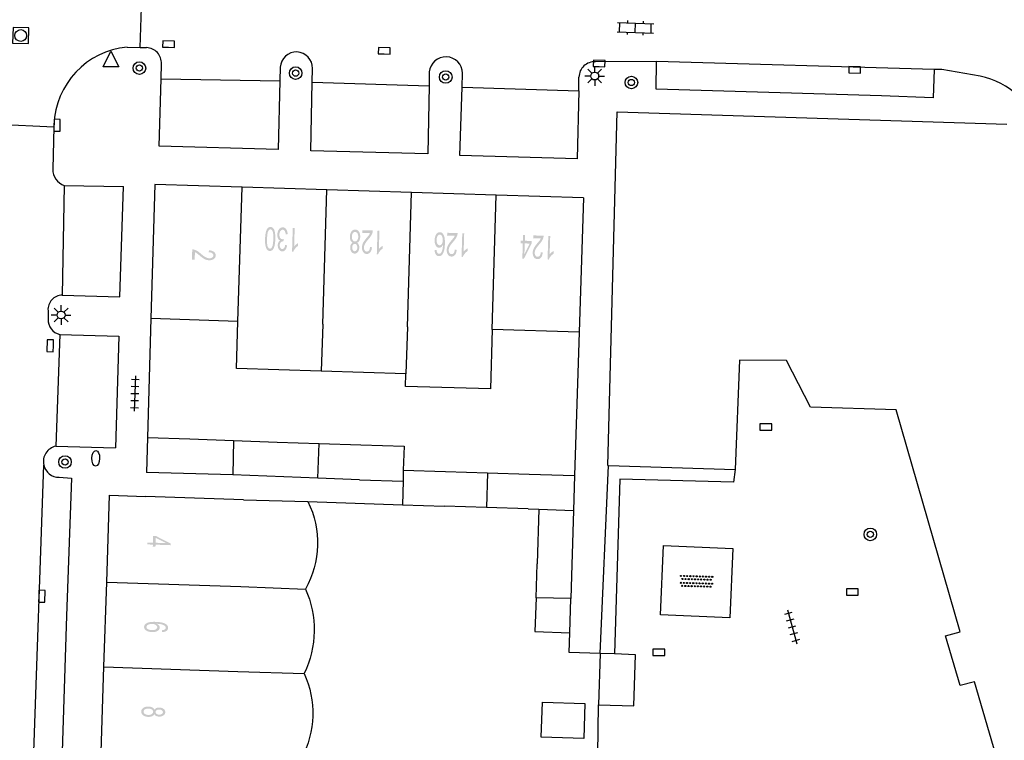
# Model space of a CAD drawing. Header units: metres. Extents: x 134521 to 134907, y 396000 to 396359.
# Tile 76 of 101: x 134780 to 134843, y 396235 to 396281. Entities that reach past the tile are written whole.
import ezdxf

# ---------------------------------------------------------------- set-up
doc = ezdxf.new("R2010")
doc.units = ezdxf.units.M
doc.header["$MEASUREMENT"] = 0

msp = doc.modelspace()

# ---------------------------------------------------------------- hatches: boundary and pattern name
at = {"linetype": 'Continuous', "lineweight": 0}
h = msp.add_hatch(color=251, dxfattribs=at)
edge = h.paths.add_edge_path()
edge.add_spline(control_points=[(134796.512, 396267.409), (134796.504, 396267.143), (134796.463, 396266.982), (134796.422, 396266.821), (134796.347, 396266.735), (134796.273, 396266.65), (134796.164, 396266.653), (134796.083, 396266.656), (134796.024, 396266.706), (134795.964, 396266.756), (134795.928, 396266.849), (134795.891, 396266.942), (134795.873, 396267.074), (134795.854, 396267.206), (134795.861, 396267.429), (134795.869, 396267.692), (134795.91, 396267.853), (134795.951, 396268.015), (134796.025, 396268.101), (134796.1, 396268.187), (134796.209, 396268.183), (134796.354, 396268.179), (134796.432, 396268.022), (134796.525, 396267.831), (134796.512, 396267.409)], knot_values=[0, 0, 0, 0.083333, 0.083333, 0.166667, 0.166667, 0.25, 0.25, 0.333333, 0.333333, 0.416667, 0.416667, 0.5, 0.5, 0.583333, 0.583333, 0.666667, 0.666667, 0.75, 0.75, 0.833333, 0.833333, 0.916667, 0.916667, 1, 1, 1], degree=2, periodic=0)
edge = h.paths.add_edge_path(flags=16)
edge.add_spline(control_points=[(134796.386, 396267.413), (134796.397, 396267.783), (134796.343, 396267.906), (134796.289, 396268.03), (134796.205, 396268.032), (134796.121, 396268.035), (134796.06, 396267.914), (134795.998, 396267.794), (134795.987, 396267.425), (134795.976, 396267.055), (134796.03, 396266.931), (134796.084, 396266.808), (134796.169, 396266.805), (134796.254, 396266.803), (134796.307, 396266.908), (134796.375, 396267.044), (134796.386, 396267.413)], knot_values=[0, 0, 0, 0.125, 0.125, 0.25, 0.25, 0.375, 0.375, 0.5, 0.5, 0.625, 0.625, 0.75, 0.75, 0.875, 0.875, 1, 1, 1], degree=2, periodic=0)
h = msp.add_hatch(color=251, dxfattribs=at)
edge = h.paths.add_edge_path()
edge.add_line((134797.298, 396267.727), (134797.175, 396267.707))
edge.add_spline(control_points=[(134797.175, 396267.707), (134797.158, 396267.864), (134797.11, 396267.935), (134797.061, 396268.006), (134796.988, 396268.008), (134796.901, 396268.01), (134796.839, 396267.922), (134796.777, 396267.834), (134796.773, 396267.701), (134796.769, 396267.574), (134796.822, 396267.49), (134796.874, 396267.406), (134796.96, 396267.404), (134796.994, 396267.403), (134797.047, 396267.422)], knot_values=[0, 0, 0, 0.142857, 0.142857, 0.285714, 0.285714, 0.428571, 0.428571, 0.571429, 0.571429, 0.714286, 0.714286, 0.857143, 0.857143, 1, 1, 1], degree=2, periodic=0)
edge.add_line((134797.047, 396267.422), (134797.028, 396267.261))
edge.add_spline(control_points=[(134797.028, 396267.261), (134797.016, 396267.263), (134797.009, 396267.263), (134796.93, 396267.266), (134796.866, 396267.206), (134796.801, 396267.147), (134796.797, 396267.019), (134796.794, 396266.918), (134796.838, 396266.85), (134796.881, 396266.783), (134796.954, 396266.78), (134797.025, 396266.778), (134797.075, 396266.845), (134797.125, 396266.911), (134797.143, 396267.046)], knot_values=[0, 0, 0, 0.142857, 0.142857, 0.285714, 0.285714, 0.428571, 0.428571, 0.571429, 0.571429, 0.714286, 0.714286, 0.857143, 0.857143, 1, 1, 1], degree=2, periodic=0)
edge.add_line((134797.143, 396267.046), (134797.264, 396267.009))
edge.add_spline(control_points=[(134797.264, 396267.009), (134797.236, 396266.825), (134797.153, 396266.725), (134797.07, 396266.626), (134796.952, 396266.629), (134796.87, 396266.632), (134796.803, 396266.687), (134796.735, 396266.741), (134796.701, 396266.833), (134796.668, 396266.925), (134796.671, 396267.027), (134796.674, 396267.124), (134796.711, 396267.203), (134796.748, 396267.281), (134796.818, 396267.326), (134796.73, 396267.36), (134796.684, 396267.458), (134796.638, 396267.556), (134796.642, 396267.701), (134796.648, 396267.897), (134796.748, 396268.031), (134796.847, 396268.164), (134796.993, 396268.16), (134797.125, 396268.156), (134797.208, 396268.035), (134797.291, 396267.915), (134797.298, 396267.727)], knot_values=[0, 0, 0, 0.076923, 0.076923, 0.153846, 0.153846, 0.230769, 0.230769, 0.307692, 0.307692, 0.384615, 0.384615, 0.461538, 0.461538, 0.538462, 0.538462, 0.615385, 0.615385, 0.692308, 0.692308, 0.769231, 0.769231, 0.846154, 0.846154, 0.923077, 0.923077, 1, 1, 1], degree=2, periodic=0)
h = msp.add_hatch(color=251, dxfattribs=at)
edge = h.paths.add_edge_path()
edge.add_line((134797.625, 396268.116), (134797.748, 396268.112))
edge.add_line((134797.748, 396268.112), (134797.713, 396266.939))
edge.add_spline(control_points=[(134797.713, 396266.939), (134797.759, 396267.001), (134797.833, 396267.063), (134797.907, 396267.124), (134797.965, 396267.154)], knot_values=[0, 0, 0, 0.5, 0.5, 1, 1, 1], degree=2, periodic=0)
edge.add_line((134797.965, 396267.154), (134797.959, 396266.976))
edge.add_spline(control_points=[(134797.959, 396266.976), (134797.854, 396266.906), (134797.774, 396266.805), (134797.694, 396266.704), (134797.659, 396266.608)], knot_values=[0, 0, 0, 0.5, 0.5, 1, 1, 1], degree=2, periodic=0)
edge.add_line((134797.659, 396266.608), (134797.58, 396266.611))
edge.add_line((134797.58, 396266.611), (134797.625, 396268.116))
h = msp.add_hatch(color=251, dxfattribs=at)
edge = h.paths.add_edge_path()
edge.add_spline(control_points=[(134801.721, 396267.175), (134801.796, 396267.131), (134801.831, 396267.052), (134801.866, 396266.974), (134801.863, 396266.865), (134801.858, 396266.702), (134801.776, 396266.593), (134801.694, 396266.484), (134801.564, 396266.488), (134801.434, 396266.492), (134801.357, 396266.608), (134801.281, 396266.724), (134801.286, 396266.888), (134801.289, 396266.992), (134801.328, 396267.068), (134801.367, 396267.144), (134801.443, 396267.184), (134801.352, 396267.231), (134801.306, 396267.333), (134801.261, 396267.435), (134801.265, 396267.574), (134801.271, 396267.766), (134801.366, 396267.895), (134801.46, 396268.023), (134801.608, 396268.018), (134801.756, 396268.014), (134801.843, 396267.88), (134801.929, 396267.746), (134801.924, 396267.549), (134801.919, 396267.403), (134801.867, 396267.306), (134801.814, 396267.208), (134801.721, 396267.175)], knot_values=[0, 0, 0, 0.0625, 0.0625, 0.125, 0.125, 0.1875, 0.1875, 0.25, 0.25, 0.3125, 0.3125, 0.375, 0.375, 0.4375, 0.4375, 0.5, 0.5, 0.5625, 0.5625, 0.625, 0.625, 0.6875, 0.6875, 0.75, 0.75, 0.8125, 0.8125, 0.875, 0.875, 0.9375, 0.9375, 1, 1, 1], degree=2, periodic=0)
edge = h.paths.add_edge_path(flags=16)
edge.add_spline(control_points=[(134801.797, 396267.554), (134801.8, 396267.633), (134801.777, 396267.708), (134801.755, 396267.782), (134801.707, 396267.824), (134801.659, 396267.866), (134801.603, 396267.867), (134801.515, 396267.87), (134801.455, 396267.787), (134801.396, 396267.704), (134801.392, 396267.573), (134801.388, 396267.44), (134801.444, 396267.351), (134801.5, 396267.262), (134801.589, 396267.259), (134801.675, 396267.257), (134801.734, 396267.341), (134801.793, 396267.425), (134801.797, 396267.554)], knot_values=[0, 0, 0, 0.111111, 0.111111, 0.222222, 0.222222, 0.333333, 0.333333, 0.444444, 0.444444, 0.555556, 0.555556, 0.666667, 0.666667, 0.777778, 0.777778, 0.888889, 0.888889, 1, 1, 1], degree=2, periodic=0)
edge = h.paths.add_edge_path(flags=16)
edge.add_spline(control_points=[(134801.736, 396266.863), (134801.739, 396266.969), (134801.696, 396267.038), (134801.653, 396267.106), (134801.58, 396267.109), (134801.509, 396267.111), (134801.462, 396267.045), (134801.415, 396266.98), (134801.412, 396266.883), (134801.409, 396266.782), (134801.454, 396266.711), (134801.498, 396266.641), (134801.567, 396266.639), (134801.637, 396266.637), (134801.685, 396266.703), (134801.733, 396266.769), (134801.736, 396266.863)], knot_values=[0, 0, 0, 0.125, 0.125, 0.25, 0.25, 0.375, 0.375, 0.5, 0.5, 0.625, 0.625, 0.75, 0.75, 0.875, 0.875, 1, 1, 1], degree=2, periodic=0)
h = msp.add_hatch(color=251, dxfattribs=at)
edge = h.paths.add_edge_path()
edge.add_line((134802.062, 396267.802), (134802.067, 396267.979))
edge.add_line((134802.067, 396267.979), (134802.727, 396267.96))
edge.add_spline(control_points=[(134802.727, 396267.96), (134802.727, 396267.893), (134802.709, 396267.832), (134802.681, 396267.731), (134802.622, 396267.635), (134802.564, 396267.538), (134802.455, 396267.413), (134802.286, 396267.217), (134802.226, 396267.102), (134802.165, 396266.987), (134802.162, 396266.882), (134802.159, 396266.773), (134802.209, 396266.696), (134802.258, 396266.619), (134802.342, 396266.617), (134802.431, 396266.614), (134802.486, 396266.692), (134802.542, 396266.77), (134802.546, 396266.912)], knot_values=[0, 0, 0, 0.111111, 0.111111, 0.222222, 0.222222, 0.333333, 0.333333, 0.444444, 0.444444, 0.555556, 0.555556, 0.666667, 0.666667, 0.777778, 0.777778, 0.888889, 0.888889, 1, 1, 1], degree=2, periodic=0)
edge.add_line((134802.546, 396266.912), (134802.672, 396266.888))
edge.add_spline(control_points=[(134802.672, 396266.888), (134802.653, 396266.677), (134802.565, 396266.569), (134802.477, 396266.461), (134802.335, 396266.465), (134802.191, 396266.469), (134802.111, 396266.591), (134802.03, 396266.713), (134802.036, 396266.89), (134802.038, 396266.98), (134802.066, 396267.066), (134802.093, 396267.153), (134802.152, 396267.247), (134802.212, 396267.341), (134802.349, 396267.505), (134802.464, 396267.641), (134802.497, 396267.689), (134802.53, 396267.738), (134802.551, 396267.788)], knot_values=[0, 0, 0, 0.111111, 0.111111, 0.222222, 0.222222, 0.333333, 0.333333, 0.444444, 0.444444, 0.555556, 0.555556, 0.666667, 0.666667, 0.777778, 0.777778, 0.888889, 0.888889, 1, 1, 1], degree=2, periodic=0)
edge.add_line((134802.551, 396267.788), (134802.062, 396267.802))
h = msp.add_hatch(color=251, dxfattribs=at)
edge = h.paths.add_edge_path()
edge.add_line((134803.026, 396267.951), (134803.149, 396267.947))
edge.add_line((134803.149, 396267.947), (134803.113, 396266.774))
edge.add_spline(control_points=[(134803.113, 396266.774), (134803.16, 396266.836), (134803.233, 396266.897), (134803.307, 396266.959), (134803.365, 396266.989)], knot_values=[0, 0, 0, 0.5, 0.5, 1, 1, 1], degree=2, periodic=0)
edge.add_line((134803.365, 396266.989), (134803.36, 396266.811))
edge.add_spline(control_points=[(134803.36, 396266.811), (134803.255, 396266.741), (134803.175, 396266.64), (134803.095, 396266.539), (134803.06, 396266.443)], knot_values=[0, 0, 0, 0.5, 0.5, 1, 1, 1], degree=2, periodic=0)
edge.add_line((134803.06, 396266.443), (134802.981, 396266.446))
edge.add_line((134802.981, 396266.446), (134803.026, 396267.951))
h = msp.add_hatch(color=251, dxfattribs=at)
edge = h.paths.add_edge_path()
edge.add_line((134806.665, 396266.705), (134806.787, 396266.716))
edge.add_spline(control_points=[(134806.787, 396266.716), (134806.8, 396266.607), (134806.829, 396266.556), (134806.876, 396266.476), (134806.949, 396266.474), (134807.008, 396266.472), (134807.054, 396266.52), (134807.114, 396266.581), (134807.151, 396266.702), (134807.188, 396266.823), (134807.197, 396267.048), (134807.149, 396266.948), (134807.083, 396266.901), (134807.018, 396266.854), (134806.948, 396266.856), (134806.825, 396266.859), (134806.742, 396266.997), (134806.66, 396267.135), (134806.667, 396267.35), (134806.671, 396267.491), (134806.715, 396267.611), (134806.759, 396267.731), (134806.832, 396267.793), (134806.905, 396267.855), (134806.995, 396267.853), (134807.149, 396267.848), (134807.24, 396267.676), (134807.332, 396267.504), (134807.321, 396267.116), (134807.308, 396266.681), (134807.194, 396266.487), (134807.096, 396266.318), (134806.937, 396266.323), (134806.819, 396266.326), (134806.747, 396266.428), (134806.674, 396266.53), (134806.665, 396266.705)], knot_values=[0, 0, 0, 0.055556, 0.055556, 0.111111, 0.111111, 0.166667, 0.166667, 0.222222, 0.222222, 0.277778, 0.277778, 0.333333, 0.333333, 0.388889, 0.388889, 0.444444, 0.444444, 0.5, 0.5, 0.555556, 0.555556, 0.611111, 0.611111, 0.666667, 0.666667, 0.722222, 0.722222, 0.777778, 0.777778, 0.833333, 0.833333, 0.888889, 0.888889, 0.944444, 0.944444, 1, 1, 1], degree=2, periodic=0)
edge = h.paths.add_edge_path(flags=16)
edge.add_spline(control_points=[(134807.186, 396267.336), (134807.189, 396267.431), (134807.165, 396267.518), (134807.14, 396267.606), (134807.094, 396267.653), (134807.047, 396267.7), (134806.993, 396267.702), (134806.915, 396267.704), (134806.857, 396267.612), (134806.798, 396267.519), (134806.793, 396267.358), (134806.789, 396267.202), (134806.841, 396267.111), (134806.893, 396267.02), (134806.977, 396267.017), (134807.061, 396267.015), (134807.121, 396267.102), (134807.182, 396267.19), (134807.186, 396267.336)], knot_values=[0, 0, 0, 0.111111, 0.111111, 0.222222, 0.222222, 0.333333, 0.333333, 0.444444, 0.444444, 0.555556, 0.555556, 0.666667, 0.666667, 0.777778, 0.777778, 0.888889, 0.888889, 1, 1, 1], degree=2, periodic=0)
h = msp.add_hatch(color=251, dxfattribs=at)
edge = h.paths.add_edge_path()
edge.add_line((134807.463, 396267.636), (134807.468, 396267.813))
edge.add_line((134807.468, 396267.813), (134808.129, 396267.794))
edge.add_spline(control_points=[(134808.129, 396267.794), (134808.128, 396267.727), (134808.11, 396267.666), (134808.082, 396267.565), (134808.024, 396267.469), (134807.965, 396267.372), (134807.856, 396267.247), (134807.688, 396267.051), (134807.627, 396266.936), (134807.566, 396266.821), (134807.563, 396266.716), (134807.56, 396266.607), (134807.61, 396266.53), (134807.66, 396266.453), (134807.743, 396266.451), (134807.832, 396266.448), (134807.887, 396266.526), (134807.943, 396266.604), (134807.948, 396266.746)], knot_values=[0, 0, 0, 0.111111, 0.111111, 0.222222, 0.222222, 0.333333, 0.333333, 0.444444, 0.444444, 0.555556, 0.555556, 0.666667, 0.666667, 0.777778, 0.777778, 0.888889, 0.888889, 1, 1, 1], degree=2, periodic=0)
edge.add_line((134807.948, 396266.746), (134808.074, 396266.722))
edge.add_spline(control_points=[(134808.074, 396266.722), (134808.054, 396266.511), (134807.966, 396266.403), (134807.879, 396266.295), (134807.736, 396266.299), (134807.592, 396266.303), (134807.512, 396266.425), (134807.432, 396266.547), (134807.437, 396266.724), (134807.44, 396266.814), (134807.467, 396266.9), (134807.494, 396266.987), (134807.554, 396267.081), (134807.613, 396267.175), (134807.75, 396267.339), (134807.865, 396267.475), (134807.898, 396267.523), (134807.931, 396267.572), (134807.953, 396267.622)], knot_values=[0, 0, 0, 0.111111, 0.111111, 0.222222, 0.222222, 0.333333, 0.333333, 0.444444, 0.444444, 0.555556, 0.555556, 0.666667, 0.666667, 0.777778, 0.777778, 0.888889, 0.888889, 1, 1, 1], degree=2, periodic=0)
edge.add_line((134807.953, 396267.622), (134807.463, 396267.636))
h = msp.add_hatch(color=251, dxfattribs=at)
edge = h.paths.add_edge_path()
edge.add_line((134808.427, 396267.785), (134808.55, 396267.781))
edge.add_line((134808.55, 396267.781), (134808.515, 396266.608))
edge.add_spline(control_points=[(134808.515, 396266.608), (134808.561, 396266.67), (134808.635, 396266.731), (134808.709, 396266.793), (134808.767, 396266.823)], knot_values=[0, 0, 0, 0.5, 0.5, 1, 1, 1], degree=2, periodic=0)
edge.add_line((134808.767, 396266.823), (134808.761, 396266.645))
edge.add_spline(control_points=[(134808.761, 396266.645), (134808.656, 396266.575), (134808.576, 396266.474), (134808.496, 396266.373), (134808.461, 396266.277)], knot_values=[0, 0, 0, 0.5, 0.5, 1, 1, 1], degree=2, periodic=0)
edge.add_line((134808.461, 396266.277), (134808.382, 396266.28))
edge.add_line((134808.382, 396266.28), (134808.427, 396267.785))
h = msp.add_hatch(color=251, dxfattribs=at)
h.paths.add_polyline_path([(134812.356, 396266.165), (134812.255, 396266.169), (134812.286, 396267.14), (134812.152, 396267.144), (134812.157, 396267.313), (134812.292, 396267.309), (134812.303, 396267.668), (134812.426, 396267.664), (134812.414, 396267.305), (134812.848, 396267.291), (134812.843, 396267.122)])
h.paths.add_polyline_path([(134812.387, 396266.459), (134812.409, 396267.136), (134812.722, 396267.126)], flags=16)
h = msp.add_hatch(color=251, dxfattribs=at)
edge = h.paths.add_edge_path()
edge.add_line((134812.945, 396267.47), (134812.951, 396267.647))
edge.add_line((134812.951, 396267.647), (134813.611, 396267.626))
edge.add_spline(control_points=[(134813.611, 396267.626), (134813.611, 396267.559), (134813.593, 396267.498), (134813.564, 396267.398), (134813.506, 396267.302), (134813.447, 396267.205), (134813.338, 396267.08), (134813.169, 396266.885), (134813.108, 396266.769), (134813.047, 396266.654), (134813.044, 396266.55), (134813.04, 396266.44), (134813.09, 396266.364), (134813.14, 396266.287), (134813.223, 396266.284), (134813.312, 396266.281), (134813.367, 396266.359), (134813.423, 396266.437), (134813.428, 396266.578)], knot_values=[0, 0, 0, 0.111111, 0.111111, 0.222222, 0.222222, 0.333333, 0.333333, 0.444444, 0.444444, 0.555556, 0.555556, 0.666667, 0.666667, 0.777778, 0.777778, 0.888889, 0.888889, 1, 1, 1], degree=2, periodic=0)
edge.add_line((134813.428, 396266.578), (134813.554, 396266.555))
edge.add_spline(control_points=[(134813.554, 396266.555), (134813.534, 396266.344), (134813.446, 396266.236), (134813.358, 396266.128), (134813.216, 396266.132), (134813.072, 396266.137), (134812.992, 396266.259), (134812.912, 396266.381), (134812.917, 396266.558), (134812.92, 396266.648), (134812.948, 396266.734), (134812.975, 396266.82), (134813.035, 396266.914), (134813.095, 396267.009), (134813.232, 396267.172), (134813.347, 396267.308), (134813.38, 396267.356), (134813.413, 396267.405), (134813.435, 396267.454)], knot_values=[0, 0, 0, 0.111111, 0.111111, 0.222222, 0.222222, 0.333333, 0.333333, 0.444444, 0.444444, 0.555556, 0.555556, 0.666667, 0.666667, 0.777778, 0.777778, 0.888889, 0.888889, 1, 1, 1], degree=2, periodic=0)
edge.add_line((134813.435, 396267.454), (134812.945, 396267.47))
h = msp.add_hatch(color=251, dxfattribs=at)
edge = h.paths.add_edge_path()
edge.add_line((134813.91, 396267.616), (134814.033, 396267.613))
edge.add_line((134814.033, 396267.613), (134813.995, 396266.44))
edge.add_spline(control_points=[(134813.995, 396266.44), (134814.041, 396266.502), (134814.115, 396266.563), (134814.189, 396266.624), (134814.247, 396266.654)], knot_values=[0, 0, 0, 0.5, 0.5, 1, 1, 1], degree=2, periodic=0)
edge.add_line((134814.247, 396266.654), (134814.242, 396266.476))
edge.add_spline(control_points=[(134814.242, 396266.476), (134814.137, 396266.407), (134814.056, 396266.306), (134813.976, 396266.205), (134813.941, 396266.109)], knot_values=[0, 0, 0, 0.5, 0.5, 1, 1, 1], degree=2, periodic=0)
edge.add_line((134813.941, 396266.109), (134813.862, 396266.111))
edge.add_line((134813.862, 396266.111), (134813.91, 396267.616))
h = msp.add_hatch(color=251, dxfattribs=at)
edge = h.paths.add_edge_path()
edge.add_line((134791.376, 396266.089), (134791.199, 396266.095))
edge.add_line((134791.199, 396266.095), (134791.22, 396266.755))
edge.add_spline(control_points=[(134791.22, 396266.755), (134791.286, 396266.755), (134791.347, 396266.737), (134791.448, 396266.709), (134791.544, 396266.65), (134791.641, 396266.591), (134791.766, 396266.482), (134791.961, 396266.314), (134792.077, 396266.253), (134792.192, 396266.192), (134792.297, 396266.189), (134792.406, 396266.185), (134792.483, 396266.235), (134792.559, 396266.285), (134792.562, 396266.369), (134792.565, 396266.457), (134792.487, 396266.513), (134792.408, 396266.568), (134792.267, 396266.573)], knot_values=[0, 0, 0, 0.111111, 0.111111, 0.222222, 0.222222, 0.333333, 0.333333, 0.444444, 0.444444, 0.555556, 0.555556, 0.666667, 0.666667, 0.777778, 0.777778, 0.888889, 0.888889, 1, 1, 1], degree=2, periodic=0)
edge.add_line((134792.267, 396266.573), (134792.291, 396266.699))
edge.add_spline(control_points=[(134792.291, 396266.699), (134792.502, 396266.68), (134792.61, 396266.592), (134792.718, 396266.504), (134792.714, 396266.361), (134792.709, 396266.217), (134792.587, 396266.137), (134792.465, 396266.057), (134792.288, 396266.063), (134792.198, 396266.065), (134792.112, 396266.093), (134792.026, 396266.12), (134791.932, 396266.18), (134791.837, 396266.239), (134791.674, 396266.377), (134791.538, 396266.491), (134791.49, 396266.524), (134791.441, 396266.557), (134791.391, 396266.579)], knot_values=[0, 0, 0, 0.111111, 0.111111, 0.222222, 0.222222, 0.333333, 0.333333, 0.444444, 0.444444, 0.555556, 0.555556, 0.666667, 0.666667, 0.777778, 0.777778, 0.888889, 0.888889, 1, 1, 1], degree=2, periodic=0)
edge.add_line((134791.391, 396266.579), (134791.376, 396266.089))
h = msp.add_hatch(color=251, dxfattribs=at)
h.paths.add_polyline_path([(134788.876, 396247.794), (134788.707, 396247.8), (134788.712, 396247.935), (134788.353, 396247.947), (134788.357, 396248.069), (134788.716, 396248.057), (134788.73, 396248.491), (134788.899, 396248.485), (134789.855, 396247.998), (134789.852, 396247.897), (134788.881, 396247.929)])
h.paths.add_polyline_path([(134789.562, 396248.029), (134788.885, 396248.052), (134788.895, 396248.365)], flags=16)
h = msp.add_hatch(color=251, dxfattribs=at)
edge = h.paths.add_edge_path()
edge.add_line((134789.298, 396242.353), (134789.287, 396242.475))
edge.add_spline(control_points=[(134789.287, 396242.475), (134789.397, 396242.488), (134789.447, 396242.516), (134789.528, 396242.564), (134789.53, 396242.637), (134789.532, 396242.695), (134789.485, 396242.742), (134789.423, 396242.802), (134789.303, 396242.839), (134789.182, 396242.877), (134788.957, 396242.886), (134789.057, 396242.838), (134789.104, 396242.772), (134789.151, 396242.706), (134789.148, 396242.636), (134789.144, 396242.513), (134789.006, 396242.431), (134788.868, 396242.349), (134788.653, 396242.356), (134788.512, 396242.361), (134788.392, 396242.406), (134788.273, 396242.45), (134788.211, 396242.523), (134788.148, 396242.596), (134788.151, 396242.686), (134788.157, 396242.84), (134788.329, 396242.931), (134788.501, 396243.023), (134788.89, 396243.01), (134789.324, 396242.995), (134789.518, 396242.882), (134789.686, 396242.783), (134789.681, 396242.624), (134789.677, 396242.506), (134789.575, 396242.434), (134789.474, 396242.362), (134789.298, 396242.353)], knot_values=[0, 0, 0, 0.055556, 0.055556, 0.111111, 0.111111, 0.166667, 0.166667, 0.222222, 0.222222, 0.277778, 0.277778, 0.333333, 0.333333, 0.388889, 0.388889, 0.444444, 0.444444, 0.5, 0.5, 0.555556, 0.555556, 0.611111, 0.611111, 0.666667, 0.666667, 0.722222, 0.722222, 0.777778, 0.777778, 0.833333, 0.833333, 0.888889, 0.888889, 0.944444, 0.944444, 1, 1, 1], degree=2, periodic=0)
edge = h.paths.add_edge_path(flags=16)
edge.add_spline(control_points=[(134788.669, 396242.876), (134788.574, 396242.879), (134788.486, 396242.855), (134788.398, 396242.831), (134788.351, 396242.784), (134788.304, 396242.738), (134788.302, 396242.684), (134788.3, 396242.606), (134788.392, 396242.547), (134788.484, 396242.489), (134788.646, 396242.483), (134788.802, 396242.478), (134788.893, 396242.53), (134788.984, 396242.582), (134788.987, 396242.666), (134788.99, 396242.749), (134788.902, 396242.81), (134788.814, 396242.871), (134788.669, 396242.876)], knot_values=[0, 0, 0, 0.111111, 0.111111, 0.222222, 0.222222, 0.333333, 0.333333, 0.444444, 0.444444, 0.555556, 0.555556, 0.666667, 0.666667, 0.777778, 0.777778, 0.888889, 0.888889, 1, 1, 1], degree=2, periodic=0)
h = msp.add_hatch(color=251, dxfattribs=at)
edge = h.paths.add_edge_path()
edge.add_spline(control_points=[(134788.814, 396237.405), (134788.859, 396237.48), (134788.937, 396237.515), (134789.016, 396237.549), (134789.125, 396237.546), (134789.288, 396237.54), (134789.397, 396237.458), (134789.505, 396237.376), (134789.501, 396237.246), (134789.497, 396237.115), (134789.38, 396237.04), (134789.264, 396236.964), (134789.1, 396236.969), (134788.996, 396236.973), (134788.92, 396237.012), (134788.844, 396237.051), (134788.805, 396237.126), (134788.757, 396237.036), (134788.655, 396236.991), (134788.553, 396236.946), (134788.414, 396236.951), (134788.222, 396236.957), (134788.094, 396237.052), (134787.966, 396237.147), (134787.971, 396237.295), (134787.976, 396237.443), (134788.11, 396237.529), (134788.245, 396237.615), (134788.441, 396237.609), (134788.587, 396237.604), (134788.684, 396237.551), (134788.781, 396237.498), (134788.814, 396237.405)], knot_values=[0, 0, 0, 0.0625, 0.0625, 0.125, 0.125, 0.1875, 0.1875, 0.25, 0.25, 0.3125, 0.3125, 0.375, 0.375, 0.4375, 0.4375, 0.5, 0.5, 0.5625, 0.5625, 0.625, 0.625, 0.6875, 0.6875, 0.75, 0.75, 0.8125, 0.8125, 0.875, 0.875, 0.9375, 0.9375, 1, 1, 1], degree=2, periodic=0)
edge = h.paths.add_edge_path(flags=16)
edge.add_spline(control_points=[(134788.435, 396237.482), (134788.357, 396237.485), (134788.282, 396237.463), (134788.208, 396237.44), (134788.166, 396237.393), (134788.124, 396237.345), (134788.122, 396237.289), (134788.119, 396237.201), (134788.202, 396237.141), (134788.285, 396237.081), (134788.416, 396237.077), (134788.549, 396237.073), (134788.638, 396237.128), (134788.727, 396237.184), (134788.73, 396237.273), (134788.733, 396237.359), (134788.649, 396237.419), (134788.564, 396237.478), (134788.435, 396237.482)], knot_values=[0, 0, 0, 0.111111, 0.111111, 0.222222, 0.222222, 0.333333, 0.333333, 0.444444, 0.444444, 0.555556, 0.555556, 0.666667, 0.666667, 0.777778, 0.777778, 0.888889, 0.888889, 1, 1, 1], degree=2, periodic=0)
edge = h.paths.add_edge_path(flags=16)
edge.add_spline(control_points=[(134789.127, 396237.419), (134789.021, 396237.422), (134788.952, 396237.379), (134788.883, 396237.336), (134788.88, 396237.264), (134788.878, 396237.193), (134788.944, 396237.146), (134789.009, 396237.099), (134789.106, 396237.095), (134789.207, 396237.092), (134789.277, 396237.136), (134789.348, 396237.18), (134789.35, 396237.249), (134789.352, 396237.32), (134789.287, 396237.368), (134789.221, 396237.416), (134789.127, 396237.419)], knot_values=[0, 0, 0, 0.125, 0.125, 0.25, 0.25, 0.375, 0.375, 0.5, 0.5, 0.625, 0.625, 0.75, 0.75, 0.875, 0.875, 1, 1, 1], degree=2, periodic=0)

# ---------------------------------------------------------------- linework, layer by layer
at = {"color": 251}
for p, q in [((134787.907, 396279.63), (134788.033, 396283.883)), ((134818.326, 396281.218), (134820.624, 396281.142)), ((134818.456, 396280.613), (134818.475, 396281.213)), ((134818.975, 396281.196), (134818.98, 396281.346)), ((134819.455, 396280.58), (134819.475, 396281.18)), ((134819.975, 396281.163), (134819.98, 396281.313)), ((134820.455, 396280.547), (134820.474, 396281.147)), ((134818.306, 396280.618), (134820.604, 396280.542)), ((134818.95, 396280.447), (134818.955, 396280.597)), ((134819.95, 396280.414), (134819.955, 396280.564)), ((134785.536, 396278.401), (134786.036, 396279.401)), ((134786.036, 396279.401), (134786.536, 396278.401)), ((134787.067, 396279.656), (134787.907, 396279.63)), ((134787.907, 396279.63), (134788.308, 396279.617)), ((134789.229, 396277.636), (134789.257, 396278.585)), ((134820.796, 396278.732), (134816.907, 396278.717)), ((134820.774, 396276.976), (134820.796, 396278.732)), ((134838.491, 396278.221), (134820.796, 396278.732)), ((134786.536, 396278.401), (134785.536, 396278.401)), ((134796.824, 396278.37), (134796.804, 396277.502)), ((134798.866, 396277.426), (134798.883, 396278.293)), ((134806.325, 396278.07), (134806.308, 396277.176)), ((134808.412, 396277.097), (134808.44, 396277.986)), ((134816.691, 396277.982), (134816.426, 396278.247)), ((134816.868, 396278.055), (134816.868, 396278.43)), ((134817.045, 396277.982), (134817.31, 396278.247)), ((134838.491, 396278.221), (134838.436, 396276.427)), ((134838.983, 396278.215), (134838.491, 396278.221)), ((134841.435, 396277.789), (134838.983, 396278.215)), ((134789.102, 396273.334), (134789.229, 396277.636)), ((134789.229, 396277.636), (134796.804, 396277.502)), ((134796.804, 396277.502), (134796.701, 396273.124)), ((134798.781, 396273.047), (134798.866, 396277.426)), ((134798.866, 396277.426), (134806.308, 396277.176)), ((134815.845, 396276.868), (134815.865, 396277.742)), ((134816.618, 396277.805), (134816.243, 396277.805)), ((134816.691, 396277.628), (134816.426, 396277.363)), ((134816.868, 396277.555), (134816.868, 396277.18)), ((134817.31, 396277.363), (134817.045, 396277.628)), ((134817.118, 396277.805), (134817.493, 396277.805)), ((134806.308, 396277.176), (134806.228, 396272.837)), ((134808.274, 396272.735), (134808.412, 396277.097)), ((134808.412, 396277.097), (134815.845, 396276.868)), ((134815.845, 396276.868), (134815.747, 396272.537)), ((134835.138, 396276.544), (134820.774, 396276.976)), ((134838.436, 396276.427), (134835.138, 396276.544)), ((134817.711, 396252.973), (134818.308, 396275.52)), ((134818.308, 396275.52), (134843.13, 396274.73)), ((134778.004, 396274.775), (134782.401, 396274.565)), ((134782.401, 396274.565), (134782.333, 396271.866)), ((134782.405, 396274.703), (134782.401, 396274.565)), ((134796.701, 396273.124), (134789.102, 396273.334)), ((134806.228, 396272.837), (134798.781, 396273.047)), ((134815.747, 396272.537), (134808.274, 396272.735)), ((134783.056, 396270.828), (134782.93, 396263.837)), ((134783.056, 396270.828), (134786.829, 396270.757)), ((134786.609, 396263.723), (134786.829, 396270.757)), ((134788.845, 396270.886), (134788.583, 396262.342)), ((134794.392, 396270.716), (134788.845, 396270.886)), ((134794.134, 396262.167), (134794.392, 396270.716)), ((134799.79, 396270.551), (134794.392, 396270.716)), ((134799.532, 396261.997), (134799.79, 396270.551)), ((134805.188, 396270.386), (134799.79, 396270.551)), ((134804.93, 396261.827), (134805.188, 396270.386)), ((134810.595, 396270.22), (134805.188, 396270.386)), ((134810.336, 396261.657), (134810.595, 396270.22)), ((134816.153, 396270.05), (134810.595, 396270.22)), ((134816.153, 396270.05), (134815.879, 396261.482)), ((134782.93, 396263.837), (134786.609, 396263.723)), ((134782.029, 396262.86), (134782.032, 396262.314)), ((134782.686, 396262.749), (134782.421, 396263.014)), ((134782.863, 396262.822), (134782.863, 396263.197)), ((134783.04, 396262.749), (134783.305, 396263.014)), ((134782.613, 396262.572), (134782.238, 396262.572)), ((134782.686, 396262.395), (134782.421, 396262.13)), ((134782.863, 396262.322), (134782.863, 396261.947)), ((134783.305, 396262.13), (134783.04, 396262.395)), ((134783.113, 396262.572), (134783.488, 396262.572)), ((134788.583, 396262.342), (134788.368, 396254.757)), ((134794.134, 396262.167), (134788.583, 396262.342)), ((134794.042, 396259.159), (134794.134, 396262.167)), ((134799.532, 396261.997), (134799.44, 396258.994)), ((134804.93, 396261.827), (134804.838, 396258.828)), ((134810.336, 396261.657), (134810.22, 396257.859)), ((134815.879, 396261.482), (134810.336, 396261.657)), ((134782.782, 396261.329), (134782.52, 396254.206)), ((134782.782, 396261.329), (134786.548, 396261.217)), ((134786.548, 396261.217), (134786.33, 396254.098)), ((134815.879, 396261.482), (134815.584, 396252.335)), ((134826.09, 396259.697), (134825.822, 396252.72)), ((134829.093, 396259.673), (134826.09, 396259.697)), ((134830.615, 396256.696), (134829.093, 396259.673)), ((134799.44, 396258.994), (134794.042, 396259.159)), ((134787.339, 396258.478), (134787.839, 396258.463)), ((134787.596, 396258.695), (134787.528, 396256.447)), ((134804.838, 396258.828), (134799.44, 396258.994)), ((134804.814, 396258.024), (134804.838, 396258.828)), ((134787.326, 396258.028), (134787.825, 396258.013)), ((134810.22, 396257.859), (134804.814, 396258.024)), ((134787.312, 396257.578), (134787.812, 396257.564)), ((134787.285, 396256.679), (134787.785, 396256.664)), ((134787.299, 396257.129), (134787.798, 396257.114)), ((134836.083, 396256.52), (134830.615, 396256.696)), ((134840.148, 396242.383), (134836.083, 396256.52)), ((134788.368, 396254.757), (134788.302, 396252.541)), ((134788.368, 396254.757), (134791.066, 396254.677)), ((134791.066, 396254.677), (134793.849, 396254.575)), ((134782.52, 396254.206), (134786.33, 396254.098)), ((134793.849, 396254.575), (134793.806, 396252.378)), ((134793.849, 396254.575), (134796.631, 396254.474)), ((134796.631, 396254.474), (134799.315, 396254.379)), ((134799.227, 396252.163), (134799.315, 396254.379)), ((134799.315, 396254.379), (134801.963, 396254.286)), ((134801.963, 396254.286), (134804.715, 396254.203)), ((134804.715, 396254.203), (134804.669, 396252.675)), ((134781.096, 396234.105), (134781.755, 396253.011)), ((134817.222, 396240.994), (134817.743, 396252.972)), ((134817.711, 396252.973), (134817.743, 396252.972)), ((134817.743, 396252.972), (134825.822, 396252.72)), ((134782.748, 396252.225), (134783.521, 396252.18)), ((134783.521, 396252.18), (134783.2, 396243.39)), ((134793.806, 396252.378), (134788.302, 396252.541)), ((134799.227, 396252.163), (134793.806, 396252.378)), ((134801.885, 396252.07), (134799.227, 396252.163)), ((134804.669, 396252.675), (134804.653, 396251.973)), ((134804.669, 396252.675), (134807.367, 396252.594)), ((134807.367, 396252.594), (134810.045, 396252.507)), ((134810.045, 396252.507), (134809.975, 396250.29)), ((134810.045, 396252.507), (134812.69, 396252.422)), ((134812.69, 396252.422), (134815.584, 396252.335)), ((134815.584, 396252.335), (134815.517, 396250.111)), ((134825.822, 396252.72), (134825.721, 396251.905)), ((134801.885, 396252.07), (134804.653, 396251.973)), ((134804.653, 396251.973), (134804.611, 396250.463)), ((134818.458, 396252.113), (134818.122, 396240.961)), ((134825.721, 396251.905), (134818.458, 396252.113)), ((134785.771, 396245.539), (134785.956, 396251.078)), ((134785.956, 396251.078), (134788.242, 396251.002)), ((134794.493, 396250.789), (134788.242, 396251.002)), ((134794.493, 396250.789), (134798.592, 396250.673)), ((134798.592, 396250.673), (134804.611, 396250.463)), ((134804.611, 396250.463), (134807.296, 396250.376)), ((134809.975, 396250.29), (134807.296, 396250.376)), ((134812.619, 396250.205), (134809.975, 396250.29)), ((134812.619, 396250.205), (134813.299, 396250.185)), ((134813.299, 396250.185), (134813.195, 396246.714)), ((134813.299, 396250.185), (134815.517, 396250.111)), ((134815.517, 396250.111), (134815.413, 396246.643)), ((134821.056, 396243.457), (134821.242, 396247.871)), ((134821.242, 396247.871), (134825.674, 396247.678)), ((134825.674, 396247.678), (134825.483, 396243.259)), ((134813.126, 396244.55), (134813.195, 396246.714)), ((134815.413, 396246.643), (134815.343, 396244.489)), ((134785.59, 396240.132), (134785.771, 396245.539)), ((134785.771, 396245.539), (134794.307, 396245.258)), ((134794.307, 396245.258), (134798.435, 396245.103)), ((134813.126, 396244.55), (134813.057, 396242.391)), ((134815.343, 396244.489), (134813.126, 396244.55)), ((134815.273, 396242.32), (134815.343, 396244.489)), ((134783.2, 396243.39), (134782.918, 396234.076)), ((134825.483, 396243.259), (134821.056, 396243.457)), ((134828.972, 396243.501), (134829.454, 396243.634)), ((134829.153, 396243.784), (134829.751, 396241.616)), ((134829.091, 396243.067), (134829.573, 396243.2)), ((134829.211, 396242.634), (134829.693, 396242.766)), ((134813.057, 396242.391), (134815.273, 396242.32)), ((134815.232, 396241.058), (134815.273, 396242.32)), ((134829.331, 396242.2), (134829.813, 396242.333)), ((134839.222, 396242.126), (134840.148, 396242.383)), ((134840.146, 396238.961), (134839.222, 396242.126)), ((134829.45, 396241.766), (134829.932, 396241.899)), ((134817.222, 396240.994), (134815.232, 396241.058)), ((134817.222, 396240.994), (134817.111, 396237.718)), ((134818.122, 396240.961), (134817.222, 396240.994)), ((134819.456, 396240.912), (134818.122, 396240.961)), ((134819.353, 396237.662), (134819.456, 396240.912)), ((134785.409, 396234.725), (134785.59, 396240.132)), ((134785.59, 396240.132), (134794.126, 396239.851)), ((134794.126, 396239.851), (134798.353, 396239.725)), ((134841.073, 396239.18), (134840.146, 396238.961)), ((134843.098, 396232.212), (134841.073, 396239.18)), ((134813.457, 396235.667), (134813.531, 396237.884)), ((134813.531, 396237.884), (134816.247, 396237.794)), ((134816.247, 396237.794), (134816.172, 396235.575)), ((134817.067, 396234.555), (134817.111, 396237.718)), ((134817.111, 396237.718), (134819.353, 396237.662)), ((134816.172, 396235.575), (134813.457, 396235.667))]:
    msp.add_line(p, q, dxfattribs=at)
at = {"color": 251, "flags": 128}
msp.add_lwpolyline([(134779.776, 396279.904), (134780.775, 396279.873), (134780.806, 396280.872), (134779.807, 396280.903), (134779.776, 396279.904)], close=True, dxfattribs=at)
for points in [[(134789.708, 396279.637), (134790.083, 396279.625), (134790.095, 396280.025), (134789.346, 396280.048), (134789.333, 396279.649), (134789.708, 396279.637)], [(134803.448, 396279.215), (134803.823, 396279.203), (134803.835, 396279.603), (134803.086, 396279.626), (134803.073, 396279.227), (134803.448, 396279.215)], [(134817.147, 396278.409), (134817.522, 396278.397), (134817.534, 396278.797), (134816.785, 396278.82), (134816.772, 396278.421), (134817.147, 396278.409)], [(134833.438, 396278.401), (134833.063, 396278.411), (134833.052, 396278.012), (134833.802, 396277.991), (134833.813, 396278.391), (134833.438, 396278.401)], [(134782.803, 396274.663), (134782.813, 396275.038), (134782.414, 396275.049), (134782.393, 396274.299), (134782.793, 396274.288), (134782.803, 396274.663)], [(134782.368, 396260.609), (134782.378, 396260.984), (134781.979, 396260.995), (134781.958, 396260.245), (134782.358, 396260.234), (134782.368, 396260.609)], [(134827.775, 396255.226), (134828.15, 396255.226), (134828.15, 396255.626), (134827.4, 396255.626), (134827.4, 396255.226), (134827.775, 396255.226)], [(134781.436, 396244.645), (134781.423, 396244.27), (134781.823, 396244.257), (134781.849, 396245.006), (134781.449, 396245.02), (134781.436, 396244.645)], [(134833.279, 396244.711), (134833.654, 396244.711), (134833.654, 396245.111), (134832.904, 396245.111), (134832.904, 396244.711), (134833.279, 396244.711)], [(134820.955, 396240.86), (134821.33, 396240.86), (134821.33, 396241.26), (134820.58, 396241.26), (134820.58, 396240.86), (134820.955, 396240.86)]]:
    msp.add_lwpolyline(points, dxfattribs=at)
at = {"color": 251}
for centre, radius in [((134780.291, 396280.388), 0.375), ((134787.853, 396278.312), 0.4), ((134787.853, 396278.312), 0.2), ((134797.808, 396277.993), 0.4), ((134797.808, 396277.993), 0.2), ((134807.375, 396277.745), 0.4), ((134807.375, 396277.745), 0.2), ((134816.868, 396277.805), 0.25), ((134819.206, 396277.394), 0.4), ((134819.206, 396277.394), 0.2), ((134782.863, 396262.572), 0.25), ((134783.114, 396253.201), 0.4), ((134783.114, 396253.201), 0.2), ((134834.43, 396248.584), 0.4), ((134834.43, 396248.584), 0.2), ((134822.362, 396245.939), 0.035), ((134822.562, 396245.933), 0.035), ((134822.762, 396245.927), 0.035), ((134822.961, 396245.921), 0.035), ((134823.161, 396245.916), 0.035), ((134823.361, 396245.91), 0.035), ((134823.561, 396245.904), 0.035), ((134823.761, 396245.898), 0.035), ((134823.961, 396245.892), 0.035), ((134824.161, 396245.887), 0.035), ((134824.361, 396245.881), 0.035), ((134822.349, 396245.499), 0.035), ((134822.443, 396245.304), 0.035), ((134822.456, 396245.744), 0.035), ((134822.549, 396245.493), 0.035), ((134822.643, 396245.298), 0.035), ((134822.656, 396245.738), 0.035), ((134822.749, 396245.487), 0.035), ((134822.843, 396245.292), 0.035), ((134822.856, 396245.732), 0.035), ((134822.949, 396245.482), 0.035), ((134823.043, 396245.287), 0.035), ((134823.056, 396245.726), 0.035), ((134823.149, 396245.476), 0.035), ((134823.243, 396245.281), 0.035), ((134823.256, 396245.721), 0.035), ((134823.349, 396245.47), 0.035), ((134823.443, 396245.275), 0.035), ((134823.456, 396245.715), 0.035), ((134823.548, 396245.464), 0.035), ((134823.643, 396245.269), 0.035), ((134823.656, 396245.709), 0.035), ((134823.748, 396245.458), 0.035), ((134823.843, 396245.263), 0.035), ((134823.855, 396245.703), 0.035), ((134823.948, 396245.453), 0.035), ((134824.043, 396245.258), 0.035), ((134824.055, 396245.697), 0.035), ((134824.148, 396245.447), 0.035), ((134824.243, 396245.252), 0.035), ((134824.255, 396245.692), 0.035), ((134824.348, 396245.441), 0.035)]:
    msp.add_circle(centre, radius, dxfattribs=at)
for centre, radius, start, end in [((134787.564, 396274.518), 5.162, 95.52365, 177.94343), ((134788.267, 396278.627), 0.991, 357.58183, 87.61982), ((134797.853, 396278.31), 1.03, 359.03951, 176.67713), ((134807.38, 396277.968), 1.06, 0.98486, 174.46638), ((134816.859, 396277.724), 0.994, 87.24888, 178.94606), ((134840.366, 396272.702), 5.198, 17.20745, 78.12963), ((134783.432, 396271.861), 1.099, 179.74034, 249.97653), ((134782.947, 396262.917), 0.92, 91.06855, 183.56628), ((134782.999, 396262.273), 0.968, 177.54782, 257.02502), ((134782.731, 396253.229), 1, 102.17807, 192.56984), ((134782.734, 396253.227), 1.002, 192.45516, 270.81873)]:
    msp.add_arc(centre, radius, start, end, dxfattribs=at)
at = {"color": 251, "extrusion": (0, 0, -1)}
for centre, radius, start, end in [((-134793.2, 396248.038), 6.002, 153.95579, 209.27331), ((-134792.594, 396242.502), 6.394, 156.00039, 205.74669), ((-134792.738, 396237.19), 6.161, 155.70075, 207.75461)]:
    msp.add_arc(centre, radius, start, end, dxfattribs=at)
at = {"color": 251}
msp.add_ellipse((134785.072, 396253.438), major_axis=(-0.014, -0.5), ratio=0.493984, dxfattribs=at)

doc.saveas('drawing.dxf')
